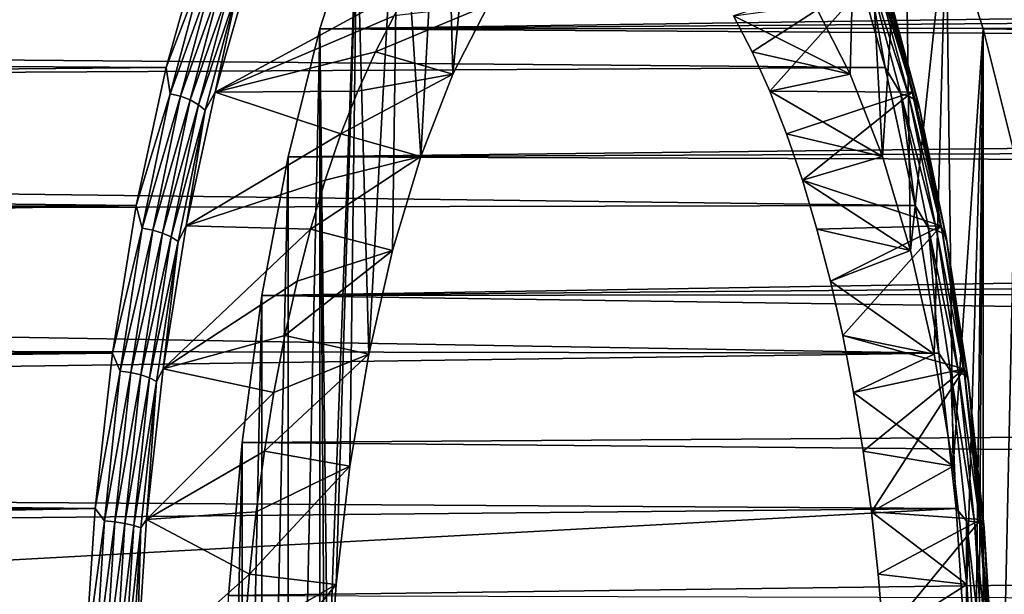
# Model space of a CAD drawing. Header units: metres. Extents: x -28 to 239, y -27 to 27.
# Tile 50 of 60: x 103 to 115, y 3 to 10. Entities that reach past the tile are written whole.
import ezdxf

# ---------------------------------------------------------------- set-up
doc = ezdxf.new("R2010")
doc.units = ezdxf.units.M
doc.layers.add('solid_10151053_XXX', color=7, linetype='CONTINUOUS')

msp = doc.modelspace()

# ---------------------------------------------------------------- linework, layer by layer
at = {"layer": 'solid_10151053_XXX'}
for points in [[(108.014488, 9.322072, 177.400482), (107.906898, 13.582684, 177.696091), (108.509232, 14.411425, 176.041199)], [(108.451477, 10.175753, 176.199875), (108.014488, 9.322072, 177.400482), (108.509232, 14.411425, 176.041199)], [(107.61908, 8.30817, 178.486847), (107.344963, 12.54004, 179.239975), (107.906898, 13.582684, 177.696091)], [(108.014488, 9.322072, 177.400482), (107.61908, 8.30817, 178.486847), (107.906898, 13.582684, 177.696091)], [(112.907249, 9.322072, 163.957733), (112.470261, 10.175753, 165.15834), (113.014839, 13.582684, 163.66214)], [(113.30265, 8.30817, 162.871368), (112.907249, 9.322072, 163.957733), (113.014839, 13.582684, 163.66214)], [(113.30265, 8.30817, 162.871368), (113.014839, 13.582684, 163.66214), (113.576767, 12.54004, 162.11824)], [(106.980545, 5.875055, 180.241211), (106.831757, 11.298707, 180.650009), (107.344963, 12.54004, 179.239975)], [(107.272629, 7.153073, 179.438736), (106.980545, 5.875055, 180.241211), (107.344963, 12.54004, 179.239975)], [(107.61908, 8.30817, 178.486847), (107.272629, 7.153073, 179.438736), (107.344963, 12.54004, 179.239975)], [(113.649109, 7.153073, 161.919479), (113.30265, 8.30817, 162.871368), (113.576767, 12.54004, 162.11824)], [(113.649109, 7.153073, 161.919479), (113.576767, 12.54004, 162.11824), (114.089973, 11.298707, 160.708206)], [(106.831757, 11.298707, 180.650009), (106.376144, 9.88011, 181.901779), (194.785797, 11.160532, 212.817215)], [(106.476501, 1.5335, 181.626068), (106.376144, 9.88011, 181.901779), (106.831757, 11.298707, 180.650009)], [(106.579094, 3.04141, 181.344193), (106.476501, 1.5335, 181.626068), (106.831757, 11.298707, 180.650009)], [(106.748001, 4.496241, 180.880112), (106.579094, 3.04141, 181.344193), (106.831757, 11.298707, 180.650009)], [(106.980545, 5.875055, 180.241211), (106.748001, 4.496241, 180.880112), (106.831757, 11.298707, 180.650009)], [(113.941185, 5.875055, 161.117004), (113.649109, 7.153073, 161.919479), (114.089973, 11.298707, 160.708206)], [(114.173729, 4.496241, 160.478104), (113.941185, 5.875055, 161.117004), (114.089973, 11.298707, 160.708206)], [(114.089973, 11.298707, 160.708206), (201.949997, 10.557736, 191.90181), (201.762894, 9.940807, 191.254654)], [(114.545586, 9.88011, 159.456436), (114.089973, 11.298707, 160.708206), (201.762894, 9.940807, 191.254654)], [(114.173729, 4.496241, 160.478104), (114.089973, 11.298707, 160.708206), (114.545586, 9.88011, 159.456436)], [(104.921227, 10.952754, 181.074875), (18.376373, 11.160597, 149.363632), (19.079504, 9.910728, 150.786102)], [(106.376144, 9.88011, 181.901779), (194.193512, 10.564293, 213.225433), (194.785797, 11.160532, 212.817215)], [(112.899529, 10.952754, 159.154678), (113.337578, 9.404564, 157.951141), (18.922054, 10.208129, 124.250565)], [(104.48317, 9.404564, 182.278412), (104.921227, 10.952754, 181.074875), (19.079504, 9.910728, 150.786102)], [(104.939743, 10.598755, 181.400894), (104.921227, 10.952754, 181.074875), (104.48317, 9.404564, 182.278412)], [(113.123268, 10.598755, 158.916824), (113.337578, 9.404564, 157.951141), (112.899529, 10.952754, 159.154678)], [(104.939743, 10.598755, 181.400894), (104.48317, 9.404564, 182.278412), (104.532631, 9.079434, 182.519424)], [(104.939743, 10.598755, 181.400894), (104.532631, 9.079434, 182.519424), (105.065987, 10.565672, 181.407104)], [(104.532631, 9.079434, 182.519424), (104.660149, 9.051094, 182.522141), (105.065987, 10.565672, 181.407104)], [(105.065987, 10.565672, 181.407104), (104.660149, 9.051094, 182.522141), (105.183784, 10.512973, 181.386673)], [(107.531357, 10.432674, 175.365494), (105.51384, 10.604594, 180.908569), (105.089424, 9.10283, 182.074646)], [(105.362991, 10.364216, 181.273209), (105.089424, 9.10283, 182.074646), (105.51384, 10.604594, 180.908569)], [(106.376144, 9.88011, 181.901779), (193.633987, 9.947742, 213.601151), (194.193512, 10.564293, 213.225433)], [(111.468277, 10.039454, 164.548904), (111.697731, 9.599427, 163.918472), (113.246605, 10.604593, 159.662994)], [(111.697731, 9.599427, 163.918472), (111.916382, 9.114641, 163.317734), (113.246605, 10.604593, 159.662994)], [(111.916382, 9.114641, 163.317734), (113.671021, 9.102829, 158.496918), (113.246605, 10.604593, 159.662994)], [(113.53038, 9.079434, 157.798309), (113.337578, 9.404564, 157.951141), (113.123268, 10.598755, 158.916824)], [(113.123268, 10.598755, 158.916824), (113.223969, 10.565672, 158.993225), (113.629814, 9.051094, 157.878189)], [(113.53038, 9.079434, 157.798309), (113.123268, 10.598755, 158.916824), (113.629814, 9.051094, 157.878189)], [(113.223969, 10.565672, 158.993225), (113.301079, 10.512973, 159.084595), (113.704895, 9.00595, 157.975113)], [(113.629814, 9.051094, 157.878189), (113.223969, 10.565672, 158.993225), (113.704895, 9.00595, 157.975113)], [(113.365433, 10.364216, 159.286697), (113.246605, 10.604593, 159.662994), (113.671021, 9.102829, 158.496918)], [(104.660149, 9.051094, 182.522141), (104.779968, 9.00595, 182.496155), (105.183784, 10.512973, 181.386673)], [(105.183784, 10.512973, 181.386673), (104.779968, 9.00595, 182.496155), (105.285095, 10.444257, 181.341003)], [(104.779968, 9.00595, 182.496155), (104.883919, 8.947084, 182.443237), (105.285095, 10.444257, 181.341003)], [(105.285095, 10.444257, 181.341003), (104.883919, 8.947084, 182.443237), (105.362991, 10.364216, 181.273209)], [(107.292168, 10.039454, 176.022675), (107.531357, 10.432674, 175.365494), (105.089424, 9.10283, 182.074646)], [(113.301079, 10.512973, 159.084595), (113.349335, 10.444257, 159.184692), (113.750511, 8.947084, 158.082474)], [(113.704895, 9.00595, 157.975113), (113.301079, 10.512973, 159.084595), (113.750511, 8.947084, 158.082474)], [(113.349335, 10.444257, 159.184692), (113.365433, 10.364216, 159.286697), (113.763535, 8.878516, 158.192932)], [(113.750511, 8.947084, 158.082474), (113.349335, 10.444257, 159.184692), (113.763535, 8.878516, 158.192932)], [(104.883919, 8.947084, 182.443237), (104.96489, 8.878516, 182.366989), (105.362991, 10.364216, 181.273209)], [(105.362991, 10.364216, 181.273209), (104.96489, 8.878516, 182.366989), (105.089424, 9.10283, 182.074646)], [(113.763535, 8.878516, 158.192932), (113.365433, 10.364216, 159.286697), (113.671021, 9.102829, 158.496918)], [(113.337578, 9.404564, 157.951141), (19.57296, 8.896586, 123.446617), (18.922054, 10.208129, 124.250565)], [(108.451477, 10.175753, 176.199875), (107.292168, 10.039454, 176.022675), (107.062714, 9.599427, 176.653091)], [(108.451477, 10.175753, 176.199875), (107.062714, 9.599427, 176.653091), (108.014488, 9.322072, 177.400482)], [(112.907249, 9.322072, 163.957733), (111.468277, 10.039454, 164.548904), (112.470261, 10.175753, 165.15834)], [(107.062714, 9.599427, 176.653091), (107.292168, 10.039454, 176.022675), (105.089424, 9.10283, 182.074646)], [(106.376144, 9.88011, 181.901779), (193.111038, 9.3156, 213.944641), (193.633987, 9.947742, 213.601151)], [(112.907249, 9.322072, 163.957733), (111.697731, 9.599427, 163.918472), (111.468277, 10.039454, 164.548904)], [(114.545586, 9.88011, 159.456436), (201.762894, 9.940807, 191.254654), (201.583099, 9.308247, 190.65567)], [(104.48317, 9.404564, 182.278412), (19.079504, 9.910728, 150.786102), (19.688488, 8.637908, 151.973007)], [(106.376144, 9.88011, 181.901779), (105.984894, 8.305647, 182.976746), (193.111038, 9.3156, 213.944641)], [(106.376144, 9.88011, 181.901779), (106.376144, -9.88011, 181.901779), (105.984894, -8.305647, 182.976746)], [(106.376144, 9.88011, 181.901779), (105.984894, -8.305647, 182.976746), (105.984894, 8.305647, 182.976746)], [(106.442139, 0, 181.720474), (106.376144, -9.88011, 181.901779), (106.376144, 9.88011, 181.901779)], [(106.476501, 1.5335, 181.626068), (106.442139, 0, 181.720474), (106.376144, 9.88011, 181.901779)], [(114.342644, 3.04141, 160.014023), (114.173729, 4.496241, 160.478104), (114.545586, 9.88011, 159.456436)], [(114.445236, 1.5335, 159.732162), (114.342644, 3.04141, 160.014023), (114.545586, 9.88011, 159.456436)], [(114.479599, 0, 159.637741), (114.445236, 1.5335, 159.732162), (114.545586, 9.88011, 159.456436)], [(114.479599, 0, 159.637741), (114.545586, 9.88011, 159.456436), (114.545586, -9.88011, 159.456436)], [(114.545586, 9.88011, 159.456436), (201.583099, 9.308247, 190.65567), (201.412598, 8.663393, 190.105118)], [(114.936844, 8.305647, 158.38147), (114.545586, 9.88011, 159.456436), (201.412598, 8.663393, 190.105118)], [(114.545586, -9.88011, 159.456436), (114.545586, 9.88011, 159.456436), (114.936844, 8.305647, 158.38147)], [(106.844063, 9.114641, 177.25383), (107.062714, 9.599427, 176.653091), (105.089424, 9.10283, 182.074646)], [(108.014488, 9.322072, 177.400482), (107.062714, 9.599427, 176.653091), (106.844063, 9.114641, 177.25383)], [(112.907249, 9.322072, 163.957733), (111.916382, 9.114641, 163.317734), (111.697731, 9.599427, 163.918472)], [(113.337578, 9.404564, 157.951141), (113.705811, 7.708059, 156.939438), (19.57296, 8.896586, 123.446617)], [(104.114944, 7.708059, 183.290115), (104.48317, 9.404564, 182.278412), (19.688488, 8.637908, 151.973007)], [(104.532631, 9.079434, 182.519424), (104.48317, 9.404564, 182.278412), (104.114944, 7.708059, 183.290115)], [(113.53038, 9.079434, 157.798309), (113.705811, 7.708059, 156.939438), (113.337578, 9.404564, 157.951141)], [(105.984894, 8.305647, 182.976746), (192.626312, 8.671187, 214.257004), (193.111038, 9.3156, 213.944641)], [(108.014488, 9.322072, 177.400482), (106.844063, 9.114641, 177.25383), (106.637238, 8.587358, 177.822083)], [(108.014488, 9.322072, 177.400482), (106.637238, 8.587358, 177.822083), (107.61908, 8.30817, 178.486847)], [(113.30265, 8.30817, 162.871368), (111.916382, 9.114641, 163.317734), (112.907249, 9.322072, 163.957733)], [(106.637238, 8.587358, 177.822083), (105.089424, 9.10283, 182.074646), (104.73288, 7.457753, 183.05426)], [(104.96489, 8.878516, 182.366989), (104.73288, 7.457753, 183.05426), (105.089424, 9.10283, 182.074646)], [(106.637238, 8.587358, 177.822083), (106.844063, 9.114641, 177.25383), (105.089424, 9.10283, 182.074646)], [(111.916382, 9.114641, 163.317734), (112.123207, 8.587358, 162.749496), (113.671021, 9.102829, 158.496918)], [(113.30265, 8.30817, 162.871368), (112.123207, 8.587358, 162.749496), (111.916382, 9.114641, 163.317734)], [(112.123207, 8.587358, 162.749496), (112.317245, 8.020037, 162.216385), (113.671021, 9.102829, 158.496918)], [(112.317245, 8.020037, 162.216385), (114.027565, 7.457752, 157.517303), (113.671021, 9.102829, 158.496918)], [(113.763535, 8.878516, 158.192932), (113.671021, 9.102829, 158.496918), (114.027565, 7.457752, 157.517303)], [(104.532631, 9.079434, 182.519424), (104.114944, 7.708059, 183.290115), (104.191124, 7.427716, 183.457703)], [(104.532631, 9.079434, 182.519424), (104.191124, 7.427716, 183.457703), (104.660149, 9.051094, 182.522141)], [(104.191124, 7.427716, 183.457703), (104.319702, 7.404531, 183.457489), (104.660149, 9.051094, 182.522141)], [(104.660149, 9.051094, 182.522141), (104.319702, 7.404531, 183.457489), (104.779968, 9.00595, 182.496155)], [(104.319702, 7.404531, 183.457489), (104.441223, 7.367599, 183.426834), (104.779968, 9.00595, 182.496155)], [(104.779968, 9.00595, 182.496155), (104.441223, 7.367599, 183.426834), (104.883919, 8.947084, 182.443237)], [(113.871887, 7.427716, 156.860016), (113.705811, 7.708059, 156.939438), (113.53038, 9.079434, 157.798309)], [(113.53038, 9.079434, 157.798309), (113.629814, 9.051094, 157.878189), (113.970253, 7.404531, 156.942841)], [(113.871887, 7.427716, 156.860016), (113.53038, 9.079434, 157.798309), (113.970253, 7.404531, 156.942841)], [(113.629814, 9.051094, 157.878189), (113.704895, 9.00595, 157.975113), (114.04364, 7.367599, 157.044434)], [(113.970253, 7.404531, 156.942841), (113.629814, 9.051094, 157.878189), (114.04364, 7.367599, 157.044434)], [(113.704895, 9.00595, 157.975113), (113.750511, 8.947084, 158.082474), (114.087036, 7.319443, 157.157867)], [(114.04364, 7.367599, 157.044434), (113.704895, 9.00595, 157.975113), (114.087036, 7.319443, 157.157867)], [(113.705811, 7.708059, 156.939438), (20.147831, 7.504328, 122.769974), (19.57296, 8.896586, 123.446617)], [(104.441223, 7.367599, 183.426834), (104.547386, 7.319443, 183.367828), (104.883919, 8.947084, 182.443237)], [(104.883919, 8.947084, 182.443237), (104.547386, 7.319443, 183.367828), (104.96489, 8.878516, 182.366989)], [(104.547386, 7.319443, 183.367828), (104.630943, 7.263349, 183.284515), (104.96489, 8.878516, 182.366989)], [(104.96489, 8.878516, 182.366989), (104.630943, 7.263349, 183.284515), (104.73288, 7.457753, 183.05426)], [(113.750511, 8.947084, 158.082474), (113.763535, 8.878516, 158.192932), (114.097481, 7.263349, 157.275406)], [(114.087036, 7.319443, 157.157867), (113.750511, 8.947084, 158.082474), (114.097481, 7.263349, 157.275406)], [(114.097481, 7.263349, 157.275406), (113.763535, 8.878516, 158.192932), (114.027565, 7.457752, 157.517303)], [(104.114944, 7.708059, 183.290115), (19.688488, 8.637908, 151.973007), (20.200405, 7.361632, 152.94455)], [(105.984894, 8.305647, 182.976746), (192.181, 8.017795, 214.539307), (192.626312, 8.671187, 214.257004)], [(106.443199, 8.020037, 178.355194), (106.637238, 8.587358, 177.822083), (104.73288, 7.457753, 183.05426)], [(107.61908, 8.30817, 178.486847), (106.637238, 8.587358, 177.822083), (106.443199, 8.020037, 178.355194)], [(113.30265, 8.30817, 162.871368), (112.317245, 8.020037, 162.216385), (112.123207, 8.587358, 162.749496)], [(105.984894, 8.305647, 182.976746), (105.664032, 6.599158, 183.858307), (192.181, 8.017795, 214.539307)], [(105.984894, 8.305647, 182.976746), (105.984894, -8.305647, 182.976746), (105.664032, -6.599158, 183.858307)], [(105.984894, 8.305647, 182.976746), (105.664032, -6.599158, 183.858307), (105.664032, 6.599158, 183.858307)], [(107.61908, 8.30817, 178.486847), (106.443199, 8.020037, 178.355194), (106.262856, 7.415321, 178.850677)], [(107.61908, 8.30817, 178.486847), (106.262856, 7.415321, 178.850677), (107.272629, 7.153073, 179.438736)], [(113.649109, 7.153073, 161.919479), (112.317245, 8.020037, 162.216385), (113.30265, 8.30817, 162.871368)], [(114.545586, -9.88011, 159.456436), (114.936844, 8.305647, 158.38147), (114.936844, -8.305647, 158.38147)], [(106.262856, 7.415321, 178.850677), (106.443199, 8.020037, 178.355194), (104.73288, 7.457753, 183.05426)], [(105.664032, 6.599158, 183.858307), (191.775452, 7.358196, 214.792816), (192.181, 8.017795, 214.539307)], [(112.317245, 8.020037, 162.216385), (112.497589, 7.415321, 161.720886), (114.027565, 7.457752, 157.517303)], [(113.649109, 7.153073, 161.919479), (112.497589, 7.415321, 161.720886), (112.317245, 8.020037, 162.216385)], [(113.705811, 7.708059, 156.939438), (113.998413, 5.889993, 156.135513), (20.147831, 7.504328, 122.769974)], [(104.114944, 7.708059, 183.290115), (20.200405, 7.361632, 152.94455), (20.617254, 6.097442, 153.720703)], [(103.822342, 5.889993, 184.09404), (104.114944, 7.708059, 183.290115), (20.617254, 6.097442, 153.720703)], [(104.191124, 7.427716, 183.457703), (104.114944, 7.708059, 183.290115), (103.822342, 5.889993, 184.09404)], [(113.871887, 7.427716, 156.860016), (113.998413, 5.889993, 156.135513), (113.705811, 7.708059, 156.939438)], [(113.998413, 5.889993, 156.135513), (20.629532, 6.055778, 122.223007), (20.147831, 7.504328, 122.769974)], [(104.191124, 7.427716, 183.457703), (103.822342, 5.889993, 184.09404), (103.920197, 5.667685, 184.202057)], [(104.191124, 7.427716, 183.457703), (103.920197, 5.667685, 184.202057), (104.319702, 7.404531, 183.457489)], [(103.920197, 5.667685, 184.202057), (104.049629, 5.649994, 184.199524), (104.319702, 7.404531, 183.457489)], [(104.319702, 7.404531, 183.457489), (104.049629, 5.649994, 184.199524), (104.441223, 7.367599, 183.426834)], [(106.262856, 7.415321, 178.850677), (104.73288, 7.457753, 183.05426), (104.449799, 5.695641, 183.832016)], [(104.630943, 7.263349, 183.284515), (104.449799, 5.695641, 183.832016), (104.73288, 7.457753, 183.05426)], [(106.097046, 6.776031, 179.306244), (106.262856, 7.415321, 178.850677), (104.449799, 5.695641, 183.832016)], [(107.272629, 7.153073, 179.438736), (106.262856, 7.415321, 178.850677), (106.097046, 6.776031, 179.306244)], [(112.497589, 7.415321, 161.720886), (112.663399, 6.776031, 161.265335), (114.027565, 7.457752, 157.517303)], [(113.649109, 7.153073, 161.919479), (112.663399, 6.776031, 161.265335), (112.497589, 7.415321, 161.720886)], [(112.663399, 6.776031, 161.265335), (112.813896, 6.105147, 160.851837), (114.027565, 7.457752, 157.517303)], [(112.813896, 6.105147, 160.851837), (114.310646, 5.69564, 156.739548), (114.027565, 7.457752, 157.517303)], [(114.142807, 5.667685, 156.115662), (113.998413, 5.889993, 156.135513), (113.871887, 7.427716, 156.860016)], [(113.871887, 7.427716, 156.860016), (113.970253, 7.404531, 156.942841), (114.240326, 5.649994, 156.200806)], [(114.142807, 5.667685, 156.115662), (113.871887, 7.427716, 156.860016), (114.240326, 5.649994, 156.200806)], [(113.970253, 7.404531, 156.942841), (114.04364, 7.367599, 157.044434), (114.31237, 5.621813, 156.306091)], [(114.240326, 5.649994, 156.200806), (113.970253, 7.404531, 156.942841), (114.31237, 5.621813, 156.306091)], [(114.097481, 7.263349, 157.275406), (114.027565, 7.457752, 157.517303), (114.310646, 5.69564, 156.739548)], [(104.049629, 5.649994, 184.199524), (104.172493, 5.621813, 184.165176), (104.441223, 7.367599, 183.426834)], [(104.441223, 7.367599, 183.426834), (104.172493, 5.621813, 184.165176), (104.547386, 7.319443, 183.367828)], [(104.172493, 5.621813, 184.165176), (104.280411, 5.585067, 184.101334), (104.547386, 7.319443, 183.367828)], [(104.547386, 7.319443, 183.367828), (104.280411, 5.585067, 184.101334), (104.630943, 7.263349, 183.284515)], [(105.664032, 6.599158, 183.858307), (191.409363, 6.69449, 215.018906), (191.775452, 7.358196, 214.792816)], [(114.04364, 7.367599, 157.044434), (114.087036, 7.319443, 157.157867), (114.354012, 5.585067, 156.424362)], [(114.31237, 5.621813, 156.306091), (114.04364, 7.367599, 157.044434), (114.354012, 5.585067, 156.424362)], [(114.087036, 7.319443, 157.157867), (114.097481, 7.263349, 157.275406), (114.362411, 5.542265, 156.547516)], [(114.354012, 5.585067, 156.424362), (114.087036, 7.319443, 157.157867), (114.362411, 5.542265, 156.547516)], [(104.280411, 5.585067, 184.101334), (104.366013, 5.542265, 184.01239), (104.630943, 7.263349, 183.284515)], [(104.630943, 7.263349, 183.284515), (104.366013, 5.542265, 184.01239), (104.449799, 5.695641, 183.832016)], [(107.272629, 7.153073, 179.438736), (106.097046, 6.776031, 179.306244), (105.946541, 6.105147, 179.719742)], [(107.272629, 7.153073, 179.438736), (105.946541, 6.105147, 179.719742), (106.980545, 5.875055, 180.241211)], [(113.941185, 5.875055, 161.117004), (112.663399, 6.776031, 161.265335), (113.649109, 7.153073, 161.919479)], [(114.362411, 5.542265, 156.547516), (114.097481, 7.263349, 157.275406), (114.310646, 5.69564, 156.739548)], [(105.946541, 6.105147, 179.719742), (106.097046, 6.776031, 179.306244), (104.449799, 5.695641, 183.832016)], [(105.664032, 6.599158, 183.858307), (190.792679, 5.360484, 215.39444), (191.409363, 6.69449, 215.018906)], [(113.941185, 5.875055, 161.117004), (112.813896, 6.105147, 160.851837), (112.663399, 6.776031, 161.265335)], [(105.664032, 6.599158, 183.858307), (105.419044, 4.789988, 184.531403), (190.792679, 5.360484, 215.39444)], [(105.664032, 6.599158, 183.858307), (105.664032, -6.599158, 183.858307), (105.419044, -4.789988, 184.531403)], [(105.664032, 6.599158, 183.858307), (105.419044, -4.789988, 184.531403), (105.419044, 4.789988, 184.531403)], [(103.822342, 5.889993, 184.09404), (20.617254, 6.097442, 153.720703), (20.945736, 4.850375, 154.323883)], [(105.81205, 5.405798, 180.089249), (105.946541, 6.105147, 179.719742), (104.449799, 5.695641, 183.832016)], [(106.980545, 5.875055, 180.241211), (105.946541, 6.105147, 179.719742), (105.81205, 5.405798, 180.089249)], [(112.813896, 6.105147, 160.851837), (112.948387, 5.405798, 160.482315), (114.310646, 5.69564, 156.739548)], [(113.941185, 5.875055, 161.117004), (112.948387, 5.405798, 160.482315), (112.813896, 6.105147, 160.851837)], [(113.998413, 5.889993, 156.135513), (21.008291, 4.571835, 121.804077), (20.629532, 6.055778, 122.223007)], [(103.609978, 3.979038, 184.677505), (103.822342, 5.889993, 184.09404), (20.945736, 4.850375, 154.323883)], [(113.998413, 5.889993, 156.135513), (114.210777, 3.979038, 155.552048), (21.008291, 4.571835, 121.804077)], [(103.920197, 5.667685, 184.202057), (103.822342, 5.889993, 184.09404), (103.609978, 3.979038, 184.677505)], [(106.980545, 5.875055, 180.241211), (105.81205, 5.405798, 180.089249), (105.694199, 4.681243, 180.413055)], [(106.980545, 5.875055, 180.241211), (105.694199, 4.681243, 180.413055), (106.748001, 4.496241, 180.880112)], [(114.173729, 4.496241, 160.478104), (112.948387, 5.405798, 160.482315), (113.941185, 5.875055, 161.117004)], [(114.142807, 5.667685, 156.115662), (114.210777, 3.979038, 155.552048), (113.998413, 5.889993, 156.135513)], [(103.920197, 5.667685, 184.202057), (103.609978, 3.979038, 184.677505), (103.723808, 3.825006, 184.741638)], [(103.920197, 5.667685, 184.202057), (103.723808, 3.825006, 184.741638), (104.049629, 5.649994, 184.199524)], [(103.723808, 3.825006, 184.741638), (103.853851, 3.813066, 184.737411), (104.049629, 5.649994, 184.199524)], [(104.049629, 5.649994, 184.199524), (103.853851, 3.813066, 184.737411), (104.172493, 5.621813, 184.165176)], [(103.853851, 3.813066, 184.737411), (103.977699, 3.794048, 184.700378), (104.172493, 5.621813, 184.165176)], [(104.172493, 5.621813, 184.165176), (103.977699, 3.794048, 184.700378), (104.280411, 5.585067, 184.101334)], [(103.977699, 3.794048, 184.700378), (104.086891, 3.769249, 184.633041), (104.280411, 5.585067, 184.101334)], [(104.280411, 5.585067, 184.101334), (104.086891, 3.769249, 184.633041), (104.366013, 5.542265, 184.01239)], [(105.81205, 5.405798, 180.089249), (104.449799, 5.695641, 183.832016), (104.244316, 3.841566, 184.396576)], [(104.366013, 5.542265, 184.01239), (104.244316, 3.841566, 184.396576), (104.449799, 5.695641, 183.832016)], [(112.948387, 5.405798, 160.482315), (113.066246, 4.681243, 160.158524), (114.310646, 5.69564, 156.739548)], [(113.066246, 4.681243, 160.158524), (113.166916, 3.934862, 159.881927), (114.310646, 5.69564, 156.739548)], [(113.166916, 3.934862, 159.881927), (114.516129, 3.841565, 156.174988), (114.310646, 5.69564, 156.739548)], [(114.339195, 3.825006, 155.576096), (114.210777, 3.979038, 155.552048), (114.142807, 5.667685, 156.115662)], [(114.142807, 5.667685, 156.115662), (114.240326, 5.649994, 156.200806), (114.436104, 3.813066, 155.662918)], [(114.339195, 3.825006, 155.576096), (114.142807, 5.667685, 156.115662), (114.436104, 3.813066, 155.662918)], [(114.240326, 5.649994, 156.200806), (114.31237, 5.621813, 156.306091), (114.507172, 3.794048, 155.770889)], [(114.436104, 3.813066, 155.662918), (114.240326, 5.649994, 156.200806), (114.507172, 3.794048, 155.770889)], [(114.362411, 5.542265, 156.547516), (114.310646, 5.69564, 156.739548), (114.516129, 3.841565, 156.174988)], [(114.31237, 5.621813, 156.306091), (114.354012, 5.585067, 156.424362), (114.547539, 3.769249, 155.892654)], [(114.507172, 3.794048, 155.770889), (114.31237, 5.621813, 156.306091), (114.547539, 3.769249, 155.892654)], [(114.354012, 5.585067, 156.424362), (114.362411, 5.542265, 156.547516), (114.554451, 3.740362, 156.019882)], [(114.547539, 3.769249, 155.892654), (114.354012, 5.585067, 156.424362), (114.554451, 3.740362, 156.019882)], [(104.086891, 3.769249, 184.633041), (104.173973, 3.740362, 184.540024), (104.366013, 5.542265, 184.01239)], [(104.366013, 5.542265, 184.01239), (104.173973, 3.740362, 184.540024), (104.244316, 3.841566, 184.396576)], [(114.554451, 3.740362, 156.019882), (114.362411, 5.542265, 156.547516), (114.516129, 3.841565, 156.174988)], [(105.694199, 4.681243, 180.413055), (105.81205, 5.405798, 180.089249), (104.244316, 3.841566, 184.396576)], [(105.419044, 4.789988, 184.531403), (190.323547, 4.024229, 215.675873), (190.792679, 5.360484, 215.39444)], [(114.173729, 4.496241, 160.478104), (113.066246, 4.681243, 160.158524), (112.948387, 5.405798, 160.482315)], [(103.609978, 3.979038, 184.677505), (20.945736, 4.850375, 154.323883), (21.193275, 3.618717, 154.774017)], [(105.419044, 4.789988, 184.531403), (105.253464, 2.90458, 184.986328), (190.323547, 4.024229, 215.675873)], [(105.419044, 4.789988, 184.531403), (105.419044, -4.789988, 184.531403), (105.253464, -2.90458, 184.986328)], [(105.419044, 4.789988, 184.531403), (105.253464, -2.90458, 184.986328), (105.253464, 2.90458, 184.986328)], [(105.593529, 3.934862, 180.689636), (105.694199, 4.681243, 180.413055), (104.244316, 3.841566, 184.396576)], [(106.748001, 4.496241, 180.880112), (105.694199, 4.681243, 180.413055), (105.593529, 3.934862, 180.689636)], [(114.173729, 4.496241, 160.478104), (113.166916, 3.934862, 159.881927), (113.066246, 4.681243, 160.158524)], [(114.210777, 3.979038, 155.552048), (21.281059, 3.060481, 121.507858), (21.008291, 4.571835, 121.804077)], [(106.748001, 4.496241, 180.880112), (105.593529, 3.934862, 180.689636), (105.510513, 3.170134, 180.917725)], [(106.748001, 4.496241, 180.880112), (105.510513, 3.170134, 180.917725), (106.579094, 3.04141, 181.344193)], [(114.342644, 3.04141, 160.014023), (113.166916, 3.934862, 159.881927), (114.173729, 4.496241, 160.478104)], [(105.253464, 2.90458, 184.986328), (189.994324, 2.689527, 215.87146), (190.323547, 4.024229, 215.675873)], [(103.609978, 3.979038, 184.677505), (21.193275, 3.618717, 154.774017), (21.365162, 2.404132, 155.084457)], [(114.210777, 3.979038, 155.552048), (95.139175, 2.937575, 148.365051), (21.281059, 3.060481, 121.507858)], [(103.481201, 2.005332, 185.031296), (103.609978, 3.979038, 184.677505), (21.365162, 2.404132, 155.084457)], [(114.210777, 3.979038, 155.552048), (114.339546, 2.005332, 155.198242), (95.139175, 2.937575, 148.365051)], [(103.723808, 3.825006, 184.741638), (103.609978, 3.979038, 184.677505), (103.481201, 2.005332, 185.031296)], [(105.510513, 3.170134, 180.917725), (105.593529, 3.934862, 180.689636), (104.244316, 3.841566, 184.396576)], [(113.166916, 3.934862, 159.881927), (113.249931, 3.170134, 159.653854), (114.516129, 3.841565, 156.174988)], [(114.342644, 3.04141, 160.014023), (113.249931, 3.170134, 159.653854), (113.166916, 3.934862, 159.881927)], [(114.339195, 3.825006, 155.576096), (114.339546, 2.005332, 155.198242), (114.210777, 3.979038, 155.552048)], [(103.723808, 3.825006, 184.741638), (103.481201, 2.005332, 185.031296), (103.60482, 1.92655, 185.068558)], [(103.723808, 3.825006, 184.741638), (103.60482, 1.92655, 185.068558), (103.853851, 3.813066, 184.737411)], [(103.60482, 1.92655, 185.068558), (103.735229, 1.920536, 185.063324), (103.853851, 3.813066, 184.737411)], [(103.853851, 3.813066, 184.737411), (103.735229, 1.920536, 185.063324), (103.977699, 3.794048, 184.700378)], [(103.735229, 1.920536, 185.063324), (103.859673, 1.910957, 185.024658), (103.977699, 3.794048, 184.700378)], [(103.977699, 3.794048, 184.700378), (103.859673, 1.910957, 185.024658), (104.086891, 3.769249, 184.633041)], [(103.859673, 1.910957, 185.024658), (103.969635, 1.898466, 184.9552), (104.086891, 3.769249, 184.633041)], [(104.086891, 3.769249, 184.633041), (103.969635, 1.898466, 184.9552), (104.173973, 3.740362, 184.540024)], [(105.510513, 3.170134, 180.917725), (104.244316, 3.841566, 184.396576), (104.120148, 1.92969, 184.737717)], [(104.173973, 3.740362, 184.540024), (104.120148, 1.92969, 184.737717), (104.244316, 3.841566, 184.396576)], [(113.249931, 3.170134, 159.653854), (113.314896, 2.390625, 159.475342), (114.516129, 3.841565, 156.174988)], [(113.314896, 2.390625, 159.475342), (114.640289, 1.929689, 155.833862), (114.516129, 3.841565, 156.174988)], [(114.458191, 1.92655, 155.249176), (114.339546, 2.005332, 155.198242), (114.339195, 3.825006, 155.576096)], [(114.339195, 3.825006, 155.576096), (114.436104, 3.813066, 155.662918), (114.554726, 1.920536, 155.337006)], [(114.458191, 1.92655, 155.249176), (114.339195, 3.825006, 155.576096), (114.554726, 1.920536, 155.337006)], [(114.436104, 3.813066, 155.662918), (114.507172, 3.794048, 155.770889), (114.625198, 1.910957, 155.446609)], [(114.554726, 1.920536, 155.337006), (114.436104, 3.813066, 155.662918), (114.625198, 1.910957, 155.446609)], [(114.507172, 3.794048, 155.770889), (114.547539, 3.769249, 155.892654), (114.664795, 1.898466, 155.570496)], [(114.625198, 1.910957, 155.446609), (114.507172, 3.794048, 155.770889), (114.664795, 1.898466, 155.570496)], [(114.554451, 3.740362, 156.019882), (114.516129, 3.841565, 156.174988), (114.640289, 1.929689, 155.833862)], [(114.547539, 3.769249, 155.892654), (114.554451, 3.740362, 156.019882), (114.670807, 1.883917, 155.700195)], [(114.664795, 1.898466, 155.570496), (114.547539, 3.769249, 155.892654), (114.670807, 1.883917, 155.700195)], [(103.969635, 1.898466, 184.9552), (104.057617, 1.883917, 184.859711), (104.173973, 3.740362, 184.540024)], [(104.173973, 3.740362, 184.540024), (104.057617, 1.883917, 184.859711), (104.120148, 1.92969, 184.737717)], [(114.670807, 1.883917, 155.700195), (114.554451, 3.740362, 156.019882), (114.640289, 1.929689, 155.833862)], [(105.445541, 2.390625, 181.096222), (105.510513, 3.170134, 180.917725), (104.120148, 1.92969, 184.737717)], [(106.579094, 3.04141, 181.344193), (105.510513, 3.170134, 180.917725), (105.445541, 2.390625, 181.096222)], [(114.342644, 3.04141, 160.014023), (113.314896, 2.390625, 159.475342), (113.249931, 3.170134, 159.653854)], [(106.579094, 3.04141, 181.344193), (105.445541, 2.390625, 181.096222), (105.398918, 1.59997, 181.224319)], [(106.579094, 3.04141, 181.344193), (105.398918, 1.59997, 181.224319), (106.476501, 1.5335, 181.626068)], [(114.445236, 1.5335, 159.732162), (113.314896, 2.390625, 159.475342), (114.342644, 3.04141, 160.014023)], [(114.339546, 2.005332, 155.198242), (95.645866, 2.83858, 148.530151), (95.139175, 2.937575, 148.365051)]]:
    msp.add_3dface(points, dxfattribs=at)

doc.saveas('drawing.dxf')
